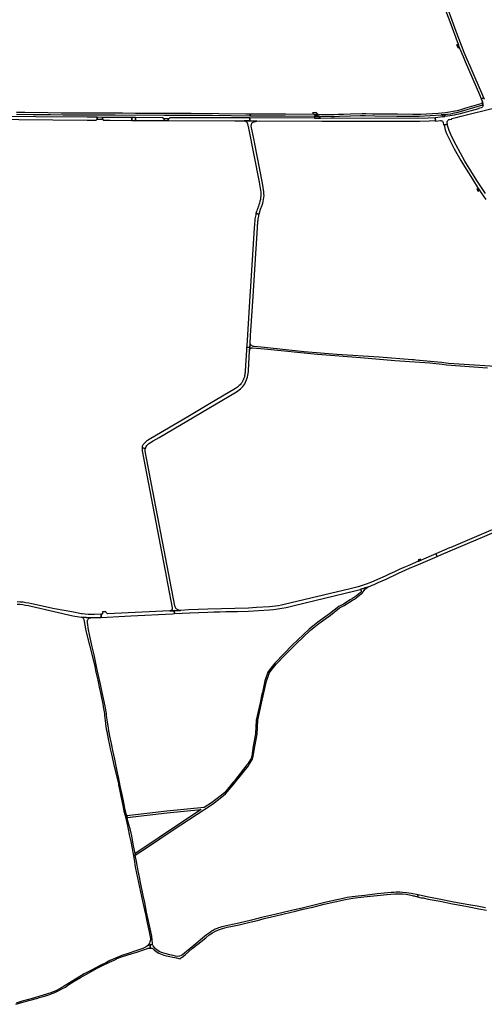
# Model space of a CAD drawing. Header units: metres. Extents: x 127325 to 135234, y 401140 to 409815.
# Tile 6 of 125: x 130577 to 131436, y 402329 to 404149. Entities that reach past the tile are written whole.
import ezdxf

# ---------------------------------------------------------------- set-up
doc = ezdxf.new("R2010")
doc.units = ezdxf.units.M
doc.layers.add('wegvakonderdelen', color=7, linetype='Continuous')

msp = doc.modelspace()

# ---------------------------------------------------------------- linework, layer by layer
at = {"layer": 'wegvakonderdelen'}
for points in [[(131321.1, 404281.6), (131372.5, 404145.9), (131387.8, 404104.3), (131389.6, 404099.4), (131390.6, 404096.9), (131397.2, 404081.3), (131401.1, 404072), (131427.5, 404011), (131430.9, 404002.9), (131435.3, 404004.9), (131431.9, 404013.2), (131419.7, 404041.5), (131410.4, 404063.1), (131404.7, 404075.8), (131399.3, 404088.7), (131394.1, 404101.6), (131389.2, 404114.6), (131384.4, 404127.7), (131369.7, 404167.8)], [(131436.5, 404001.9), (131435.3, 404004.9), (131430.9, 404002.9), (131432.7, 403998.6), (131432.8, 403998.2), (131433.2, 403996.9), (131433.4, 403995.7), (131433.7, 403994.5), (131433.9, 403993.2), (131434, 403992), (131434.1, 403991), (131434, 403990), (131433.6, 403989.1), (131433.1, 403988.2), (131432.4, 403987.5), (131431.6, 403987), (131430.7, 403986.6), (131425.7, 403985.3), (131426, 403984.2), (131389.1, 403974.7), (131385, 403973.8), (131380.8, 403972.9), (131376.7, 403972.1), (131372.6, 403971.3), (131368.4, 403970.6), (131363.5, 403970), (131363.4, 403970), (131359.6, 403969.5), (131345.5, 403968.1), (131345.9, 403963.1), (131346, 403961.9), (131355.2, 403962.7), (131356.3, 403962.7), (131357.3, 403962.5), (131358.3, 403962.1), (131359.1, 403961.5), (131359.8, 403960.7), (131360.3, 403959.8), (131360.6, 403958.8), (131361.2, 403954.8), (131362.1, 403954.9), (131368.4, 403956), (131368.4, 403956.2), (131367.9, 403959.9), (131368, 403960.9), (131368.3, 403961.9), (131368.8, 403962.8), (131369.4, 403963.6), (131370.2, 403964.2), (131371.1, 403964.6), (131372.1, 403964.9), (131376.2, 403965.6), (131376.1, 403966.8), (131384.1, 403968.5), (131393.8, 403970.8), (131455.7, 403986.6)], [(130571.3, 403974.8), (130602, 403974.2), (130634.2, 403973.7), (130656.7, 403973.5), (130753.3, 403973.4), (130844.5, 403972.7), (130933.6, 403972.5), (131003, 403971.8), (131003.1, 403974.8), (130995.4, 403974.9), (130945.2, 403975.5), (130894.2, 403975.6), (130894.2, 403975.6), (130891.3, 403975.6), (130834.1, 403975.7), (130791.3, 403976.1), (130767.4, 403976.3), (130718.5, 403976.4), (130682.9, 403976.6), (130653.8, 403976.6), (130628.7, 403976.8), (130586.5, 403977.5), (130570.8, 403977.9)], [(131438.4, 403827.9), (131434.7, 403833.5), (131422.9, 403851.7), (131411.5, 403869.8), (131400.5, 403888), (131392.1, 403902.4), (131384.4, 403917.1), (131376.4, 403932.7), (131371.6, 403944.2), (131369.6, 403949.7), (131368.4, 403953.6), (131368.4, 403956), (131362.1, 403954.9), (131364.3, 403945.6), (131364.7, 403943.9), (131365.3, 403942.2), (131365.9, 403940.6), (131366.6, 403938.9), (131367.4, 403937.4), (131370.8, 403930.5), (131380.7, 403910.7), (131393.3, 403888.9), (131402.9, 403872.7), (131414.4, 403854.4), (131425.2, 403837.3), (131427.9, 403833.3), (131430.5, 403829.4), (131439.1, 403816.9)], [(131466.2, 403507.4), (131370.1, 403513.6), (131357.2, 403515.6), (131309.5, 403520.1), (131305.9, 403520.4), (131302.9, 403520.6), (131242.2, 403525.1), (131163.8, 403530.3), (131102.9, 403535.4), (131030.1, 403543.4), (131010.4, 403545.2), (131008.9, 403545.4), (131007.5, 403546), (131006.1, 403546.7), (131004.9, 403547.7), (131003.9, 403548.8), (131003, 403550.1), (131002.5, 403543.4), (131002.2, 403538), (131002.4, 403539), (131002.8, 403539.9), (131003.4, 403540.7), (131004.1, 403541.4), (131005, 403542), (131005.9, 403542.4), (131006.9, 403542.6), (131007.9, 403542.6), (131030, 403541), (131128.1, 403530.8), (131207.1, 403524.7), (131270.7, 403519.3), (131335.7, 403514.9), (131358.3, 403512.5), (131366.7, 403511), (131442.3, 403505.5)], [(131524.2, 403237.5), (131374.8, 403173.7), (131374.8, 403173.7), (131372, 403172.6), (131346.5, 403161.7), (131349, 403156.7), (131357.5, 403160.3), (131522.1, 403230.5)], [(130572.1, 403068.7), (130577.4, 403068.5), (130582.6, 403068), (130587.9, 403067.2), (130593.1, 403066.3), (130598.3, 403065.1), (130640.9, 403055.5), (130675.4, 403047.2), (130691.5, 403044.6), (130692, 403044.5), (130692, 403044.5), (130708, 403043.7), (130708.3, 403043.7), (130708.5, 403043.8), (130708.7, 403043.8), (130709, 403043.8), (130709.2, 403043.8), (130727.8, 403044.4), (130727.5, 403050.4), (130715, 403049.4), (130704.3, 403049.7), (130703.5, 403049.7), (130692.5, 403050.6), (130692.2, 403050.6), (130691.9, 403050.6), (130691.7, 403050.6), (130691.4, 403050.6), (130691.1, 403050.7), (130673.3, 403054.8), (130641.1, 403060.3), (130599.1, 403069.5), (130593.8, 403070.6), (130588.5, 403071.5), (130583.1, 403072.2), (130577.8, 403072.7), (130572.4, 403072.9)], [(131438.6, 402507.4), (131423.5, 402510.3), (131411.5, 402512.3), (131390.2, 402516), (131373.8, 402519.3), (131355.8, 402522.6), (131333.3, 402527.3), (131313.8, 402531.1), (131313, 402527.7), (131319.7, 402526.1), (131321.3, 402525.9), (131323.2, 402525.6), (131332.6, 402523.7), (131354.5, 402519.4), (131377.9, 402514.7), (131395.3, 402511.4), (131408.5, 402509.2), (131426.4, 402505.5), (131440.2, 402503.3)], [(130569.9, 402329), (130581.1, 402332.4), (130593.6, 402336), (130610.5, 402340.6), (130613.2, 402341.3), (130618.3, 402342.8), (130628.8, 402345.9), (130641.8, 402351.1), (130647.9, 402353.9), (130656.3, 402358.3), (130661.4, 402361), (130666.2, 402364.4), (130677.9, 402371.7), (130689.6, 402378.8), (130711.4, 402391), (130720.5, 402395.7), (130727.4, 402399.5), (130742.9, 402406.9), (130751.8, 402410.8), (130753.9, 402412.1), (130755.1, 402412.6), (130756.9, 402413.4), (130765.4, 402416.7), (130784.9, 402423.2), (130793.4, 402425.7), (130807.9, 402430.2), (130813.5, 402432), (130814.7, 402432.5), (130815.9, 402432.8), (130817, 402433), (130818, 402433), (130818, 402433), (130818, 402438.7), (130814, 402438), (130813.2, 402437.1), (130810.6, 402435.1), (130804.8, 402431.9), (130789.8, 402427), (130779.2, 402423.7), (130765.9, 402419.3), (130754.1, 402414.5), (130748.7, 402412), (130743.6, 402409.7), (130737.2, 402406.5), (130726.9, 402401.4), (130709.8, 402392.1), (130696.3, 402385.1), (130683, 402377.2), (130671.9, 402370.4), (130658.2, 402361.7), (130644.9, 402354.8), (130634.3, 402350.4), (130620.2, 402345.7), (130600.1, 402339.8), (130581.5, 402334.6), (130570.4, 402331.4)]]:
    msp.add_lwpolyline(points, dxfattribs=at)
for points in [[(131387.8, 404104.3), (131385.3, 404102.6), (131387.3, 404097.7), (131390.6, 404096.9), (131389.6, 404099.4), (131387.8, 404104.3)], [(131365.7, 403974.1), (131368.2, 403974.4), (131374.8, 403975.5), (131381.4, 403976.8), (131387.9, 403978.3), (131394.3, 403980.1), (131400.7, 403982), (131434, 403992), (131433.9, 403993.2), (131433.7, 403994.5), (131433.4, 403995.7), (131433.2, 403996.9), (131432.8, 403998.2), (131432.9, 403997.2), (131432.7, 403996.3), (131432.3, 403995.5), (131431.7, 403994.8), (131430.9, 403994.3), (131430, 403994), (131399.9, 403984.9), (131392.9, 403982.8), (131386, 403981), (131378.9, 403979.4), (131371.8, 403978.1), (131364.7, 403977), (131351.3, 403975.9), (131319.2, 403974.2), (131316.2, 403974), (131313.2, 403973.9), (131310.1, 403973.9), (131307.1, 403973.8), (131304.1, 403973.8), (131276.1, 403974.3), (131237.9, 403974.4), (131229.3, 403974.6), (131217.2, 403975), (131210.4, 403975), (131189, 403974.4), (131175.8, 403974.1), (131166.2, 403973.8), (131157.9, 403973.3), (131151.4, 403973.2), (131135.4, 403973.6), (131129.2, 403973.7), (131121.5, 403973.8), (131069.2, 403974.3), (131003.1, 403974.8), (131003, 403971.8), (131011.9, 403971.7), (131067.8, 403971.3), (131122.2, 403970.8), (131131.1, 403970.7), (131132.7, 403970.7), (131153.3, 403970.2), (131159.1, 403970.4), (131168.8, 403970.9), (131188.6, 403971.4), (131207.4, 403972), (131216.2, 403972), (131234.1, 403971.4), (131274.5, 403971.2), (131310.5, 403970.8), (131316.1, 403971), (131356.7, 403973.3), (131365.7, 403974.1)], [(130720, 403968.8), (130701.7, 403968.9), (130511.2, 403970.4), (130511.2, 403965.3), (130701.7, 403963.7), (130710.7, 403963.6), (130718.2, 403963.7), (130720.2, 403965.5), (130720, 403968.8)], [(130730.4, 403968.7), (130720, 403968.8), (130720.2, 403965.5), (130730.4, 403965.4), (130730.4, 403968.7)], [(130784.2, 403968.3), (130730.4, 403968.7), (130730.4, 403965.4), (130732.3, 403963.6), (130743.6, 403963.4), (130784.3, 403963.2), (130784.2, 403968.3)], [(130791.2, 403968.3), (130784.2, 403968.3), (130784.3, 403963.2), (130791.3, 403963.2), (130791.2, 403968.3)], [(130844.3, 403966.2), (130842.7, 403966.3), (130840.8, 403968), (130791.2, 403968.3), (130791.3, 403963.2), (130844.3, 403962.9), (130844.3, 403966.2)], [(130851.5, 403966.1), (130844.3, 403966.2), (130844.3, 403962.9), (130851.6, 403962.9), (130851.5, 403966.1)], [(131002.9, 403967.6), (130871.7, 403968.1), (130854.7, 403967.8), (130852.8, 403966.1), (130851.5, 403966.1), (130851.6, 403962.9), (130975.2, 403962.2), (130991.2, 403962.4), (130992.3, 403962.3), (131002.8, 403962.1), (131002.9, 403967.6)], [(131345.5, 403968.1), (131332.8, 403967.4), (131312.5, 403966.7), (131133.3, 403967.2), (131122.4, 403967.2), (131002.9, 403967.6), (131002.8, 403962.1), (131015.5, 403961.8), (131021, 403962.2), (131135.7, 403961.8), (131156.3, 403961.9), (131317.2, 403961.4), (131334.6, 403962.3), (131345.9, 403963.1), (131345.5, 403968.1)], [(131125, 403977.7), (131118.7, 403977.3), (131119.6, 403976.5), (131120.3, 403975.7), (131120.9, 403974.7), (131121.5, 403973.8), (131129.2, 403973.7), (131128.5, 403974.5), (131127.7, 403975.4), (131127.2, 403975.9), (131126.7, 403976.4), (131126.1, 403976.9), (131125.6, 403977.3), (131125, 403977.7)], [(131131.1, 403970.7), (131122.2, 403970.8), (131122.4, 403967.2), (131133.3, 403967.2), (131131.1, 403970.7)], [(131365.7, 403974.1), (131356.7, 403973.3), (131357.6, 403973.3), (131358.3, 403973), (131359, 403972.5), (131359.5, 403971.8), (131359.8, 403971), (131359.9, 403970), (131359.9, 403969.9), (131359.9, 403969.7), (131359.8, 403969.6), (131359.7, 403969.5), (131359.6, 403969.5), (131363.4, 403970), (131363.3, 403970), (131363.2, 403970.1), (131363.1, 403970.2), (131363, 403970.3), (131363, 403970.4), (131363, 403971.4), (131363.2, 403972.2), (131363.6, 403972.9), (131364.2, 403973.5), (131364.9, 403973.9), (131365.7, 403974.1)], [(131011.1, 403923.1), (131010.4, 403926.7), (131005.3, 403952.6), (131006.4, 403957.8), (131007.4, 403959.4), (131010.4, 403960.7), (131015.5, 403961.8), (131002.8, 403962.1), (130992.3, 403962.3), (130993.4, 403962.1), (130994.4, 403961.7), (130995.4, 403961.1), (130996.3, 403960.4), (130997, 403959.6), (130997.4, 403959), (130997.8, 403958.4), (130998, 403957.8), (130998.2, 403957.2), (130998.4, 403956.5), (131000, 403948.9), (131019.7, 403849.2), (131022.4, 403833.8), (131022.8, 403830.4), (131022.9, 403827), (131022.8, 403823.6), (131022.6, 403820.3), (131022.1, 403816.9), (131021.4, 403813.6), (131020.5, 403810.3), (131019.4, 403807.1), (131018.5, 403804.3), (131016.9, 403799.8), (131016.2, 403798.1), (131015.6, 403796.2), (131015.1, 403794.4), (131014.5, 403792.6), (131014, 403790.8), (131020.1, 403789.7), (131022.7, 403799), (131025.5, 403806.4), (131026.6, 403809.8), (131027.5, 403813.3), (131028.2, 403816.8), (131028.7, 403820.4), (131028.9, 403824), (131028.8, 403827.6), (131028.6, 403831.2), (131026.2, 403847.1), (131011.1, 403923.1)], [(131425.2, 403837.3), (131422.6, 403835.6), (131425.1, 403832.1), (131426.6, 403833.1), (131427.9, 403833.3), (131425.2, 403837.3)], [(131017.6, 403776.6), (131018, 403778.9), (131018.3, 403781.2), (131018.7, 403783.5), (131019.1, 403785.9), (131019.6, 403788.2), (131020.1, 403789.7), (131014, 403790.8), (131013.5, 403788.4), (131013, 403785.9), (131012.5, 403783.5), (131012.1, 403781), (131011.8, 403778.6), (131010.6, 403764.1), (131003.2, 403647), (131002.6, 403638.5), (130998.1, 403566.4), (130996.9, 403546.3), (130996.8, 403543.7), (131002.5, 403543.4), (131003, 403550.1), (131004.1, 403565.7), (131008.6, 403637.5), (131009.2, 403647.2), (131013.6, 403717), (131014.9, 403734.6), (131016.7, 403765.3), (131016.8, 403767.5), (131017, 403769.8), (131017.2, 403772.1), (131017.4, 403774.3), (131017.6, 403776.6)], [(131002.2, 403538), (131002.5, 403543.4), (130996.8, 403543.7), (130996.4, 403538.2), (130994, 403500), (130993.8, 403497), (130993.7, 403495), (130993.4, 403493), (130993, 403491.1), (130992.5, 403489.2), (130992, 403487.3), (130991.6, 403486.3), (130991.2, 403485.2), (130990.8, 403484.2), (130990.3, 403483.2), (130989.8, 403482.2), (130989.3, 403481.2), (130988.8, 403480.3), (130988.3, 403479.4), (130987.7, 403478.5), (130987.1, 403477.6), (130985.9, 403475.9), (130984.5, 403474.3), (130983, 403472.7), (130981.3, 403471.2), (130979.6, 403469.7), (130977.8, 403468.4), (130975.9, 403467.2), (130928, 403438.9), (130888.2, 403415.3), (130819.4, 403375), (130817, 403373.6), (130814.6, 403372), (130812.4, 403370.4), (130810.2, 403368.6), (130808.2, 403366.7), (130807.4, 403366), (130806.7, 403365.2), (130806, 403364.4), (130805.4, 403363.6), (130804.8, 403362.8), (130804.3, 403362), (130803.6, 403360.6), (130803.5, 403358.7), (130803.5, 403357.8), (130809.4, 403356.7), (130810, 403358.5), (130810.8, 403360.2), (130811.9, 403361.8), (130813.1, 403363.3), (130814.4, 403364.6), (130816, 403365.7), (130823.9, 403370.7), (130835.2, 403377), (130978.1, 403461.4), (130980.6, 403463), (130983, 403464.8), (130985.3, 403466.7), (130987.5, 403468.8), (130989.6, 403471), (130991.4, 403473.4), (130993.2, 403475.8), (130994.8, 403478.9), (130996.1, 403482.1), (130997.3, 403485.3), (130998.3, 403488.6), (130999, 403492), (130999.5, 403495.4), (130999.9, 403498.9), (130999.9, 403500), (131002.2, 403538)], [(130809.4, 403356.7), (130803.5, 403357.8), (130803.2, 403352.5), (130848.3, 403117.7), (130849.8, 403109.8), (130850.8, 403103.7), (130859.1, 403062), (130859.2, 403061), (130859.1, 403060), (130858.7, 403059), (130858.2, 403058.2), (130857.5, 403057.4), (130856.6, 403056.9), (130855.7, 403056.5), (130854.7, 403056.4), (130862.6, 403056.7), (130874.3, 403057.1), (130872.9, 403057.2), (130871.5, 403057.5), (130870.1, 403057.9), (130868.8, 403058.6), (130867.6, 403059.4), (130866.6, 403060.4), (130865.6, 403061.5), (130864.9, 403062.8), (130864.3, 403064.1), (130864, 403065.5), (130808.8, 403351.5), (130808.8, 403352.6), (130808.9, 403353.6), (130809, 403354.7), (130809.1, 403355.7), (130809.4, 403356.7)], [(131206.8, 403096), (131209.8, 403096.9), (131212.8, 403097.8), (131215.7, 403098.8), (131218.7, 403099.8), (131221.6, 403100.8), (131225.4, 403102.2), (131229.1, 403103.7), (131232.9, 403105.2), (131236.6, 403106.8), (131240.3, 403108.5), (131254.9, 403115.1), (131277.6, 403125.8), (131297.9, 403135), (131314.5, 403142.2), (131349, 403156.7), (131346.5, 403161.7), (131319.7, 403150.2), (131314.5, 403148.1), (131304.6, 403144), (131296.6, 403140.4), (131287.8, 403136.6), (131278.9, 403132.7), (131270.2, 403128.7), (131261.5, 403124.6), (131252.8, 403120.4), (131238.8, 403114.1), (131231.8, 403111), (131224.8, 403108.2), (131217.6, 403105.5), (131210.4, 403103.1), (131203.1, 403100.9), (131195.8, 403099), (131188.4, 403097.2), (131066.4, 403068), (131061, 403066.8), (131055.5, 403065.8), (131050.1, 403065), (131044.6, 403064.4), (131039.1, 403064), (131015.3, 403062.4), (131000.4, 403061.6), (130924.9, 403059.7), (130889.4, 403058), (130874.8, 403057.1), (130874.3, 403057.1), (130862.6, 403056.7), (130863, 403051.2), (130891.5, 403052.5), (130924.8, 403054), (130935.9, 403054.4), (130946.9, 403054.7), (130958, 403054.9), (130969, 403055), (130980.1, 403055.1), (131000, 403055.9), (131018.4, 403057), (131038.8, 403058.2), (131046.5, 403058.9), (131054.3, 403059.9), (131062, 403061.1), (131069.7, 403062.6), (131077.3, 403064.4), (131084.9, 403066.4), (131197.1, 403093.4), (131202, 403094.7), (131206.8, 403096)], [(131318.2, 403152.1), (131314.3, 403150.5), (131314.5, 403149.8), (131314.5, 403148.1), (131319.7, 403150.2), (131318.6, 403151.2), (131318.4, 403151.6), (131318.2, 403152.1)], [(131208.8, 403087.8), (131210.2, 403089.1), (131212.2, 403091.8), (131213.9, 403093.8), (131215.6, 403095.8), (131217.5, 403097.6), (131219.5, 403099.3), (131221.6, 403100.8), (131218.7, 403099.8), (131215.7, 403098.8), (131212.8, 403097.8), (131209.8, 403096.9), (131206.8, 403096), (131207.5, 403095.6), (131208, 403094.9), (131208.4, 403094.2), (131208.6, 403093.4), (131208.6, 403092.6), (131208.4, 403091.8), (131208.1, 403091.1), (131207.5, 403090.5), (131206.9, 403090), (131203.4, 403087.1), (131199.8, 403084.3), (131196.1, 403081.6), (131192.4, 403079.1), (131188.5, 403076.7), (131175.7, 403069), (131167.1, 403064.3), (131149.8, 403050.8), (131128.6, 403035.2), (131112.3, 403022.7), (131081.1, 402992.8), (131066.2, 402977.5), (131049.1, 402959.6), (131039.1, 402947.3), (131035.9, 402942.9), (131030.6, 402927), (131025.8, 402905.7), (131025.1, 402902.6), (131021.5, 402886.5), (131014.5, 402854.4), (131013, 402828.9), (131008.8, 402806.3), (131006.1, 402787.5), (131005, 402783.4), (131000.8, 402776.9), (130999.4, 402774.8), (130998.3, 402773), (130997.4, 402771.8), (130974.1, 402742.1), (130972.5, 402740.1), (130955.7, 402720.1), (130947.9, 402714), (130931.8, 402701.5), (130918.2, 402692.6), (130849.4, 402685.9), (130775.1, 402677.2), (130775.8, 402674.2), (130849.7, 402682.9), (130912.8, 402689), (130859.3, 402654.1), (130810.1, 402620.8), (130790.3, 402608), (130790.8, 402604.8), (130811.7, 402618.3), (130860.9, 402651.6), (130933.6, 402699), (130950.9, 402712.5), (130957.8, 402717.9), (130974.8, 402738.2), (130977, 402741), (130999.9, 402770), (131001.1, 402771.8), (131007.8, 402782.2), (131009, 402786.9), (131011.8, 402805.8), (131016, 402828.6), (131017.5, 402854), (131024.5, 402885.8), (131033.5, 402926.2), (131038.4, 402940.8), (131038.6, 402941.5), (131041.4, 402945.4), (131051.4, 402957.6), (131068.4, 402975.4), (131083.3, 402990.7), (131088.1, 402995.3), (131114.6, 403020.8), (131130.3, 403032.8), (131151.6, 403048.4), (131168.7, 403061.8), (131177.2, 403066.4), (131192.8, 403076.1), (131196.2, 403078.1), (131199.5, 403080.3), (131202.7, 403082.7), (131205.8, 403085.2), (131208.8, 403087.8)], [(130863, 403051.2), (130862.6, 403056.7), (130854.7, 403056.4), (130739.6, 403050.9), (130738.7, 403051.3), (130737.9, 403051.9), (130737.2, 403052.7), (130736.7, 403053.5), (130736.3, 403054.5), (130730.4, 403054.3), (130730.4, 403051.9), (130730.4, 403051.5), (130730.2, 403051), (130729.8, 403050.7), (130729.4, 403050.5), (130728.9, 403050.4), (130727.5, 403050.4), (130727.8, 403044.4), (130771.4, 403046.5), (130782.5, 403047), (130859.3, 403051.1), (130863, 403051.2)], [(130798.9, 402561.5), (130796.2, 402575.7), (130792.8, 402593), (130790.8, 402604.8), (130790.3, 402608), (130787.1, 402625.2), (130784.2, 402640.5), (130781.6, 402651.1), (130777.8, 402665.8), (130775.8, 402674.2), (130775.1, 402677.2), (130774.1, 402681.3), (130771.4, 402691.8), (130768.8, 402705.1), (130765.7, 402719.3), (130762.7, 402732.9), (130759.5, 402749.5), (130758.5, 402754.2), (130755.9, 402766.4), (130752.7, 402782.2), (130749.3, 402798.2), (130746.6, 402811.1), (130743.6, 402824.5), (130742.3, 402831.8), (130742, 402833.6), (130740.9, 402839.9), (130739.3, 402850.4), (130737.7, 402863), (130737.4, 402866.6), (130737, 402869.9), (130734.9, 402880.1), (130733.3, 402889), (130729.6, 402905.2), (130726.3, 402920.9), (130722.2, 402939.6), (130719.8, 402950.7), (130717.2, 402963), (130714.5, 402975.3), (130711.2, 402989.8), (130706.2, 403012.5), (130704.4, 403021.6), (130702.1, 403035.1), (130702, 403036.4), (130702.1, 403037.6), (130702.5, 403038.9), (130703, 403040), (130703.7, 403041.1), (130704.6, 403042), (130705.7, 403042.8), (130706.8, 403043.3), (130708, 403043.7), (130692, 403044.5), (130693, 403044.1), (130693.9, 403043.4), (130694.6, 403042.6), (130695.1, 403041.7), (130695.4, 403040.7), (130699.3, 403019.6), (130713.2, 402964.3), (130715.8, 402953.7), (130717.3, 402946.1), (130718.4, 402940.8), (130721.3, 402928), (130724.8, 402912.2), (130726.1, 402905.1), (130731.2, 402880.5), (130731.5, 402878.9), (130733.1, 402869.7), (130733.9, 402866.1), (130734.1, 402863.2), (130735.6, 402848), (130737.1, 402837.8), (130737.9, 402833.5), (130740.5, 402819.9), (130743.6, 402805), (130744.5, 402801.1), (130746.6, 402791.7), (130751.9, 402768.8), (130759.4, 402737), (130760, 402734), (130761.4, 402726.1), (130764.5, 402710.6), (130767.6, 402696.7), (130769.7, 402686), (130771.8, 402677.8), (130773.6, 402670.1), (130776.2, 402658.9), (130776.9, 402655.9), (130780.3, 402639.8), (130782.4, 402630.3), (130786, 402610), (130788.4, 402596.5), (130790.8, 402583.2), (130791.4, 402580.2), (130802, 402528.4), (130807.1, 402506.2), (130807.8, 402503.2), (130808.8, 402498.7), (130812.9, 402479.8), (130816.5, 402463.1), (130818.7, 402450.9), (130818.7, 402448.5), (130818.4, 402446.6), (130817.9, 402444.4), (130816.9, 402442), (130815.3, 402439.5), (130814, 402438), (130818, 402438.7), (130822.9, 402439.5), (130822.5, 402441.5), (130821.3, 402454.8), (130819.3, 402463.7), (130815.6, 402480.1), (130811.6, 402499.5), (130808.2, 402517), (130805.5, 402530), (130799.7, 402557.2), (130798.9, 402561.5)], [(131306.4, 402529.3), (131313, 402527.7), (131313.8, 402531.1), (131301.2, 402533.8), (131292.6, 402535.1), (131284.8, 402536), (131280, 402536.2), (131276.5, 402536.2), (131273.5, 402536.2), (131269.2, 402536), (131263.9, 402535.6), (131238.5, 402533.1), (131215.4, 402530.4), (131202.8, 402529), (131192.2, 402527.7), (131182.7, 402526.2), (131175.5, 402524.7), (131143.7, 402517.6), (131128.8, 402514), (131114, 402510.4), (131099.5, 402507), (131079.6, 402502.3), (131062.1, 402498.3), (131041.2, 402493.3), (131024, 402489.4), (131005.5, 402484.7), (130982.6, 402479.3), (130970.6, 402476.8), (130959.2, 402474.2), (130950.9, 402472.1), (130947, 402471), (130944.6, 402470.2), (130942.2, 402469.3), (130938.4, 402467.7), (130934.6, 402465.7), (130933, 402464.8), (130929.6, 402462.5), (130922.6, 402457.2), (130915.2, 402451.2), (130902.8, 402440.6), (130881.8, 402423.7), (130877.9, 402420.4), (130876.8, 402419.6), (130875.6, 402419), (130872.3, 402417.9), (130868.4, 402417.6), (130865.3, 402418.2), (130860.9, 402419.2), (130854.7, 402420.6), (130847.6, 402422.2), (130839.5, 402424.5), (130836.3, 402425.9), (130832.8, 402427.9), (130828.2, 402431.6), (130826.1, 402434), (130823.9, 402437.4), (130822.9, 402439.5), (130818, 402438.7), (130818, 402433), (130819.4, 402433), (130820.7, 402432.8), (130821.9, 402432.5), (130822.9, 402432.1), (130823.6, 402431.6), (130825.4, 402430), (130829.6, 402426.5), (130834.1, 402423.7), (130837.3, 402422.2), (130840.2, 402421), (130843.4, 402420), (130848.6, 402418.9), (130854.9, 402417.4), (130860.4, 402416.2), (130863.9, 402415.4), (130866.3, 402415.1), (130866.8, 402414.9), (130873.8, 402413.3), (130874.3, 402414.3), (130876.1, 402415.3), (130877.5, 402416.2), (130882.8, 402420.4), (130896.2, 402431.9), (130906.5, 402440), (130921.4, 402452.2), (130927.2, 402457.2), (130933.3, 402461.3), (130937.9, 402463.8), (130945, 402466.8), (130952.1, 402469.3), (130960.8, 402471.6), (130970.6, 402473.7), (130982.7, 402476.2), (131002.5, 402480.6), (131016.7, 402484), (131028.9, 402487.4), (131048.3, 402492.1), (131066.4, 402496.2), (131087, 402501.1), (131101.2, 402504.7), (131119.3, 402508.9), (131128.7, 402511.1), (131139.9, 402514), (131179.4, 402522.7), (131193.4, 402525.2), (131213.6, 402527.7), (131238.2, 402530.3), (131255.9, 402532.3), (131271.1, 402533.4), (131278.7, 402533.5), (131285.1, 402533.2), (131291.9, 402532.4), (131297.9, 402531.3), (131303.1, 402530.2), (131305, 402529.7), (131306, 402529.5), (131306.4, 402529.3)]]:
    msp.add_lwpolyline(points, close=True, dxfattribs=at)

doc.saveas('drawing.dxf')
